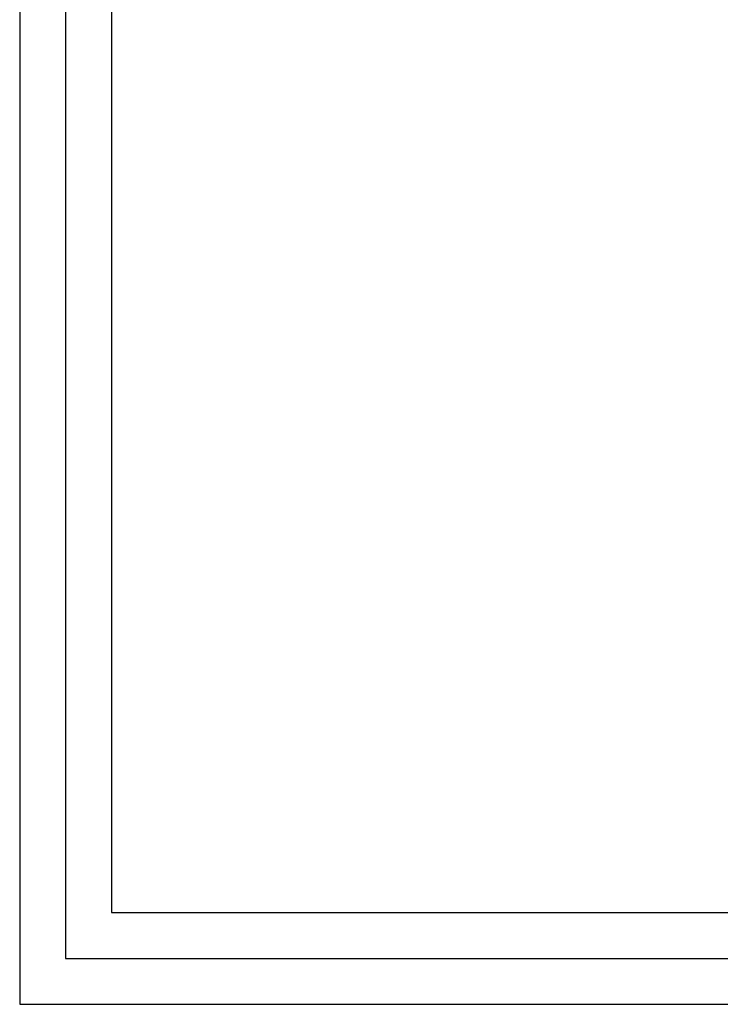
# Paper-space layout 'A4-H (Narrow)' of a CAD drawing. Header units: millimetres. Extents: x -4 to 293, y -4 to 206.
# Tile 1 of 16: x -4 to 72, y -4 to 103. Entities that reach past the tile are written whole.
import ezdxf

# ---------------------------------------------------------------- set-up
doc = ezdxf.new("R2010")
doc.units = ezdxf.units.MM
for name, color, linetype in [('Disegno1', 2, 'Continuous'), ('Tabella', 7, 'Continuous'), ('TabellaCampi', 2, 'Continuous')]:
    doc.layers.add(name, color=color, linetype=linetype)
doc.styles.get("Standard").update_dxf_attribs({"font": 'arial.ttf', "height": 4})

# ---------------------------------------------------------------- blocks, each defined once
blk = doc.blocks.new('A4-H (Narrow)')
at = {"layer": 'Tabella'}
blk.add_lwpolyline([(297, 0), (297, 210), (0, 210), (0, 0)], close=True, dxfattribs=at)
at = {"layer": 'Tabella', "color": 1}
blk.add_lwpolyline([(282, 5), (282, 205), (5, 205), (5, 5)], close=True, dxfattribs=at)
at = {"layer": 'Tabella', "color": 6}
blk.add_lwpolyline([(277, 10), (277, 200), (10, 200), (10, 10)], close=True, dxfattribs=at)
at = {"layer": 'TabellaCampi', "oblique": 0.2618}
for tag, p in [('TITOLO', (87.28, 62.91)), ('PROJET', (197.28, 62.91)), ('FILE_NAME', (87.2, 54.91)), ('RELEASE', (197.28, 54.91)), ('CODICE', (237.28, 54.91)), ('MATERIALE', (87.28, 46.91)), ('TRATTAMENTO', (197.28, 46.91)), ('COLORE', (87.28, 38.91)), ('TOLLERANZE', (223.84, 32.13)), ('SHEET', (97.24, 30.91)), ('OF', (109.63, 30.91)), ('DATA', (122.28, 30.91)), ('SCALA', (157.28, 30.91))]:
    blk.add_attdef(tag, p, '', height=2.5, dxfattribs=at)

psp = doc.layouts.new('A4-H (Narrow)')

# ---------------------------------------------------------------- block references
at = {"layer": 'Disegno1'}
psp.add_blockref('A4-H (Narrow)', (-4, -4), dxfattribs=at)

doc.saveas('drawing.dxf')
